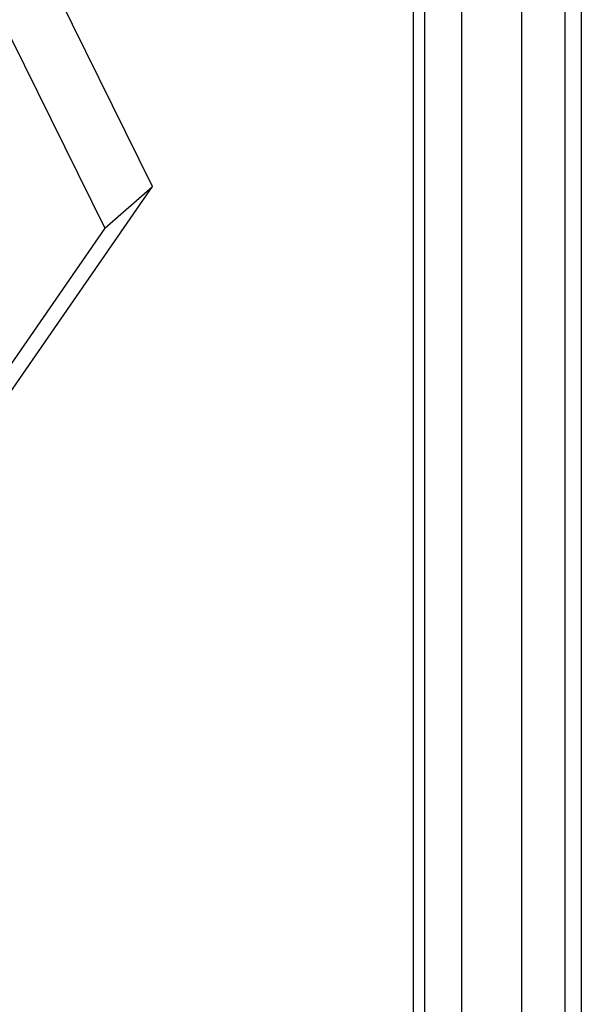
# Model space of a CAD drawing. Header units: millimetres. Extents: x -24 to 80, y -43 to 164.
# Tile 213 of 223: x 75.48 to 80.17, y 127.38 to 135.6. Entities that reach past the tile are written whole.
import ezdxf

# ---------------------------------------------------------------- set-up
doc = ezdxf.new("R2010")
doc.units = ezdxf.units.MM
doc.layers.add('MAIN-1', color=7, linetype='Continuous')
doc.layers.add('MAIN-2', color=7, linetype='Continuous')

msp = doc.modelspace()

# ---------------------------------------------------------------- linework, layer by layer
at = {"layer": 'MAIN-1'}
for p, q in [((80.1743, 138.9467), (80.1743, -23.4331)), ((80.0404, -23.683), (80.0404, 138.6968))]:
    msp.add_line(p, q, dxfattribs=at)
at = {"layer": 'MAIN-2'}
for p, q in [((79.6743, 139.3798), (79.6743, -23)), ((78.8645, 139.1517), (78.8645, 126.8108)), ((78.7705, 139.0702), (78.7705, 126.7294)), ((79.1743, 138.9468), (79.1743, -23.433)), ((76.593, 134.2071), (74.843, 137.7434)), ((74.443, 137.397), (76.193, 133.8607)), ((74.843, 131.6812), (76.593, 134.2071)), ((76.193, 133.8607), (76.593, 134.2071)), ((76.193, 133.8607), (74.443, 131.3348))]:
    msp.add_line(p, q, dxfattribs=at)

doc.saveas('drawing.dxf')
